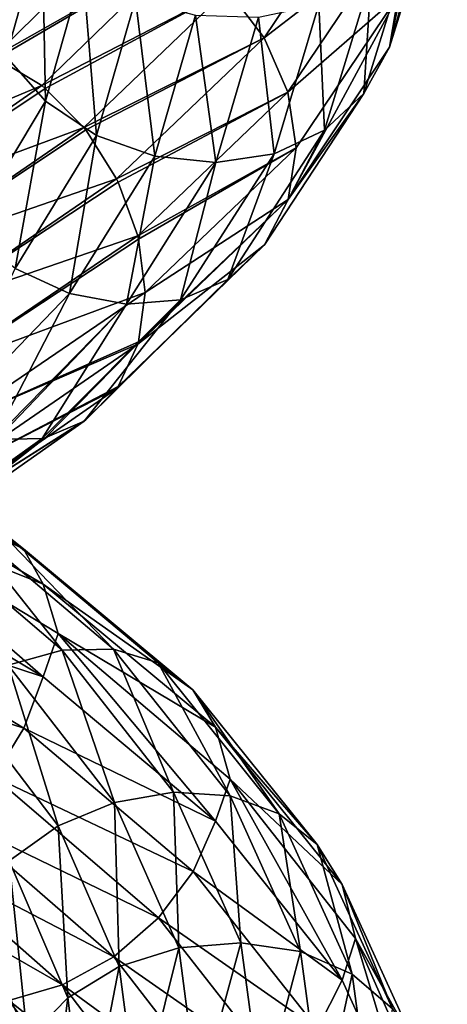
# Model space of a CAD drawing. Header units: metres. Extents: x -109 to 109, y -432 to 89.
# Tile 153 of 256: x 13.63 to 18.95, y -288.01 to -275.77. Entities that reach past the tile are written whole.
import ezdxf

# ---------------------------------------------------------------- set-up
doc = ezdxf.new("R2010")
doc.units = ezdxf.units.M
doc.layers.add('solid_506360_24502164_01', color=7, linetype='CONTINUOUS')

msp = doc.modelspace()

# ---------------------------------------------------------------- linework, layer by layer
at = {"layer": 'solid_506360_24502164_01'}
for points in [[(18.945435, -273.532166, 955.766724), (18.225357, -276.110718, 958.504395), (18.831245, -274.167236, 955.490356)], [(18.945435, -273.532166, 955.766724), (18.334143, -275.473907, 958.807922), (18.225357, -276.110718, 958.504395)], [(13.90708, -274.63028, 954.898499), (13.459625, -276.227539, 957.055481), (13.57846, -274.022888, 955.121521)], [(16.210367, -275.395599, 962.01355), (16.667074, -275.998413, 962.011108), (17.905333, -274.154541, 959.207214)], [(17.905333, -274.154541, 959.207214), (16.667074, -275.998413, 962.011108), (18.223379, -274.798004, 959.040833)], [(18.831245, -274.167236, 955.490356), (18.225357, -276.110718, 958.504395), (18.504381, -274.757599, 955.220886)], [(12.071642, -276.077972, 962.975525), (12.672986, -276.059113, 963.470398), (14.241979, -274.487366, 961.340393)], [(13.566772, -274.550476, 960.959717), (12.071642, -276.077972, 962.975525), (14.241979, -274.487366, 961.340393)], [(14.241979, -274.487366, 961.340393), (12.672986, -276.059113, 963.470398), (14.947611, -274.614288, 961.661194)], [(12.672986, -276.059113, 963.470398), (13.301321, -276.234619, 963.908875), (14.947611, -274.614288, 961.661194)], [(14.947611, -274.614288, 961.661194), (13.301321, -276.234619, 963.908875), (15.623356, -274.921234, 961.89447)], [(13.950262, -276.78476, 956.966614), (13.459625, -276.227539, 957.055481), (13.90708, -274.63028, 954.898499)], [(14.414028, -275.144806, 954.72644), (13.950262, -276.78476, 956.966614), (13.90708, -274.63028, 954.898499)], [(16.667074, -275.998413, 962.011108), (16.963127, -276.673279, 961.892822), (18.223379, -274.798004, 959.040833)], [(18.223379, -274.798004, 959.040833), (16.963127, -276.673279, 961.892822), (18.334143, -275.473907, 958.807922)], [(18.504381, -274.757599, 955.220886), (17.90901, -276.687164, 958.17218), (17.998888, -275.244751, 954.9776)], [(18.225357, -276.110718, 958.504395), (17.90901, -276.687164, 958.17218), (18.504381, -274.757599, 955.220886)], [(13.301321, -276.234619, 963.908875), (13.339952, -276.251587, 963.93335), (15.623356, -274.921234, 961.89447)], [(13.339952, -276.251587, 963.93335), (13.903547, -276.591003, 964.253296), (15.623356, -274.921234, 961.89447)], [(15.623356, -274.921234, 961.89447), (13.903547, -276.591003, 964.253296), (16.210367, -275.395599, 962.01355)], [(14.580886, -277.20929, 956.973511), (13.950262, -276.78476, 956.966614), (14.414028, -275.144806, 954.72644)], [(15.065616, -275.517426, 954.624146), (14.580886, -277.20929, 956.973511), (14.414028, -275.144806, 954.72644)], [(17.998888, -275.244751, 954.9776), (17.419781, -277.145477, 957.836426), (17.348436, -275.581482, 954.783875)], [(17.90901, -276.687164, 958.17218), (17.419781, -277.145477, 957.836426), (17.998888, -275.244751, 954.9776)], [(13.903547, -276.591003, 964.253296), (13.945816, -276.62439, 964.274109), (16.210367, -275.395599, 962.01355)], [(13.945816, -276.62439, 964.274109), (14.424246, -277.109009, 964.465942), (16.210367, -275.395599, 962.01355)], [(16.210367, -275.395599, 962.01355), (14.424246, -277.109009, 964.465942), (16.667074, -275.998413, 962.011108)], [(15.306834, -277.465912, 957.078918), (14.580886, -277.20929, 956.973511), (15.065616, -275.517426, 954.624146)], [(15.815698, -275.716888, 954.601868), (15.306834, -277.465912, 957.078918), (15.065616, -275.517426, 954.624146)], [(16.963127, -276.673279, 961.892822), (17.065575, -277.365692, 961.670105), (18.334143, -275.473907, 958.807922)], [(18.334143, -275.473907, 958.807922), (16.964968, -278.005829, 961.343628), (18.225357, -276.110718, 958.504395)], [(18.334143, -275.473907, 958.807922), (17.065575, -277.365692, 961.670105), (16.964968, -278.005829, 961.343628)], [(17.348436, -275.581482, 954.783875), (16.790257, -277.440125, 957.526917), (16.598955, -275.738922, 954.656616)], [(17.419781, -277.145477, 957.836426), (16.790257, -277.440125, 957.526917), (17.348436, -275.581482, 954.783875)], [(16.06489, -277.545349, 957.268677), (15.306834, -277.465912, 957.078918), (15.815698, -275.716888, 954.601868)], [(16.598955, -275.738922, 954.656616), (16.06489, -277.545349, 957.268677), (15.815698, -275.716888, 954.601868)], [(16.790257, -277.440125, 957.526917), (16.06489, -277.545349, 957.268677), (16.598955, -275.738922, 954.656616)], [(14.424246, -277.109009, 964.465942), (14.449934, -277.141724, 964.473511), (16.667074, -275.998413, 962.011108)], [(14.449934, -277.141724, 964.473511), (14.830754, -277.750183, 964.53479), (16.667074, -275.998413, 962.011108)], [(16.667074, -275.998413, 962.011108), (14.830754, -277.750183, 964.53479), (16.963127, -276.673279, 961.892822)], [(18.225357, -276.110718, 958.504395), (16.964968, -278.005829, 961.343628), (17.90901, -276.687164, 958.17218)], [(11.193132, -277.722656, 965.801636), (13.903547, -276.591003, 964.253296), (13.339952, -276.251587, 963.93335)], [(13.950262, -276.78476, 956.966614), (12.98552, -278.386688, 959.072754), (13.459625, -276.227539, 957.055481)], [(11.193132, -277.722656, 965.801636), (11.699146, -278.120758, 966.24054), (13.903547, -276.591003, 964.253296)], [(11.699146, -278.120758, 966.24054), (13.945816, -276.62439, 964.274109), (13.903547, -276.591003, 964.253296)], [(11.699146, -278.120758, 966.24054), (14.424246, -277.109009, 964.465942), (13.945816, -276.62439, 964.274109)], [(14.830754, -277.750183, 964.53479), (14.851332, -277.792206, 964.534302), (16.963127, -276.673279, 961.892822)], [(14.851332, -277.792206, 964.534302), (15.09463, -278.455261, 964.459656), (16.963127, -276.673279, 961.892822)], [(16.963127, -276.673279, 961.892822), (15.09463, -278.455261, 964.459656), (17.065575, -277.365692, 961.670105)], [(17.90901, -276.687164, 958.17218), (16.670498, -278.568604, 960.951843), (17.419781, -277.145477, 957.836426)], [(16.964968, -278.005829, 961.343628), (16.670498, -278.568604, 960.951843), (17.90901, -276.687164, 958.17218)], [(13.572533, -278.861145, 959.182983), (12.98552, -278.386688, 959.072754), (13.950262, -276.78476, 956.966614)], [(14.580886, -277.20929, 956.973511), (13.572533, -278.861145, 959.182983), (13.950262, -276.78476, 956.966614)], [(11.699146, -278.120758, 966.24054), (12.138716, -278.679535, 966.534607), (14.424246, -277.109009, 964.465942)], [(12.138716, -278.679535, 966.534607), (14.449934, -277.141724, 964.473511), (14.424246, -277.109009, 964.465942)], [(12.138716, -278.679535, 966.534607), (14.830754, -277.750183, 964.53479), (14.449934, -277.141724, 964.473511)], [(14.248278, -279.172913, 959.409241), (13.572533, -278.861145, 959.182983), (14.580886, -277.20929, 956.973511)], [(15.306834, -277.465912, 957.078918), (14.248278, -279.172913, 959.409241), (14.580886, -277.20929, 956.973511)], [(17.419781, -277.145477, 957.836426), (16.215101, -278.998932, 960.528442), (16.790257, -277.440125, 957.526917)], [(16.670498, -278.568604, 960.951843), (16.215101, -278.998932, 960.528442), (17.419781, -277.145477, 957.836426)], [(15.09463, -278.455261, 964.459656), (15.105334, -278.498352, 964.450562), (17.065575, -277.365692, 961.670105)], [(15.105334, -278.498352, 964.450562), (15.188015, -279.159729, 964.24353), (17.065575, -277.365692, 961.670105)], [(17.065575, -277.365692, 961.670105), (15.188015, -279.159729, 964.24353), (16.964968, -278.005829, 961.343628)], [(14.95391, -279.307648, 959.726868), (14.248278, -279.172913, 959.409241), (15.306834, -277.465912, 957.078918)], [(16.06489, -277.545349, 957.268677), (14.95391, -279.307648, 959.726868), (15.306834, -277.465912, 957.078918)], [(16.790257, -277.440125, 957.526917), (15.629113, -279.252899, 960.109192), (16.06489, -277.545349, 957.268677)], [(16.215101, -278.998932, 960.528442), (15.629113, -279.252899, 960.109192), (16.790257, -277.440125, 957.526917)], [(15.629113, -279.252899, 960.109192), (14.95391, -279.307648, 959.726868), (16.06489, -277.545349, 957.268677)], [(12.138716, -278.679535, 966.534607), (12.480708, -279.354095, 966.664063), (14.830754, -277.750183, 964.53479)], [(12.480708, -279.354095, 966.664063), (14.851332, -277.792206, 964.534302), (14.830754, -277.750183, 964.53479)], [(12.480708, -279.354095, 966.664063), (15.09463, -278.455261, 964.459656), (14.851332, -277.792206, 964.534302)], [(16.964968, -278.005829, 961.343628), (15.096232, -279.803894, 963.899109), (16.670498, -278.568604, 960.951843)], [(15.105334, -279.772461, 963.919739), (15.096232, -279.803894, 963.899109), (16.964968, -278.005829, 961.343628)], [(15.188015, -279.159729, 964.24353), (15.105334, -279.772461, 963.919739), (16.964968, -278.005829, 961.343628)], [(12.480708, -279.354095, 966.664063), (12.702399, -280.082825, 966.626038), (15.09463, -278.455261, 964.459656)], [(12.702399, -280.082825, 966.626038), (15.105334, -278.498352, 964.450562), (15.09463, -278.455261, 964.459656)], [(12.702399, -280.082825, 966.626038), (15.188015, -279.159729, 964.24353), (15.105334, -278.498352, 964.450562)], [(16.670498, -278.568604, 960.951843), (14.833825, -280.354736, 963.452209), (16.215101, -278.998932, 960.528442)], [(14.851332, -280.329193, 963.477356), (14.833825, -280.354736, 963.452209), (16.670498, -278.568604, 960.951843)], [(15.096232, -279.803894, 963.899109), (14.851332, -280.329193, 963.477356), (16.670498, -278.568604, 960.951843)], [(14.248278, -279.172913, 959.409241), (12.678568, -280.796783, 961.50116), (13.572533, -278.861145, 959.182983)], [(16.215101, -278.998932, 960.528442), (14.428502, -280.758911, 962.948853), (15.629113, -279.252899, 960.109192)], [(14.449934, -280.74411, 962.972717), (14.428502, -280.758911, 962.948853), (16.215101, -278.998932, 960.528442)], [(14.833825, -280.354736, 963.452209), (14.449934, -280.74411, 962.972717), (16.215101, -278.998932, 960.528442)], [(13.306871, -280.982819, 961.935242), (12.678568, -280.796783, 961.50116), (14.248278, -279.172913, 959.409241)], [(12.702399, -280.082825, 966.626038), (12.780682, -280.802673, 966.419373), (15.188015, -279.159729, 964.24353)], [(12.780682, -280.802673, 966.419373), (15.105334, -279.772461, 963.919739), (15.188015, -279.159729, 964.24353)], [(14.95391, -279.307648, 959.726868), (13.306871, -280.982819, 961.935242), (14.248278, -279.172913, 959.409241)], [(13.339952, -280.987427, 961.960327), (13.306871, -280.982819, 961.935242), (14.95391, -279.307648, 959.726868)], [(13.908522, -280.974609, 962.431152), (13.339952, -280.987427, 961.960327), (14.95391, -279.307648, 959.726868)], [(15.629113, -279.252899, 960.109192), (13.908522, -280.974609, 962.431152), (14.95391, -279.307648, 959.726868)], [(13.945816, -280.966827, 962.464966), (13.908522, -280.974609, 962.431152), (15.629113, -279.252899, 960.109192)], [(14.428502, -280.758911, 962.948853), (13.945816, -280.966827, 962.464966), (15.629113, -279.252899, 960.109192)], [(12.703778, -281.448303, 966.053711), (14.851332, -280.329193, 963.477356), (15.096232, -279.803894, 963.899109)], [(12.780682, -280.802673, 966.419373), (12.703778, -281.448303, 966.053711), (15.096232, -279.803894, 963.899109)], [(12.780682, -280.802673, 966.419373), (15.096232, -279.803894, 963.899109), (15.105334, -279.772461, 963.919739)], [(12.483272, -281.986572, 965.560608), (14.449934, -280.74411, 962.972717), (14.833825, -280.354736, 963.452209)], [(12.703778, -281.448303, 966.053711), (12.483272, -281.986572, 965.560608), (14.833825, -280.354736, 963.452209)], [(12.703778, -281.448303, 966.053711), (14.833825, -280.354736, 963.452209), (14.851332, -280.329193, 963.477356)], [(11.088052, -280.806824, 934.585999), (13.676133, -282.347809, 936.429993), (11.285006, -281.219513, 934.08252)], [(13.301383, -282.051086, 936.963806), (13.676133, -282.347809, 936.429993), (11.088052, -280.806824, 934.585999)], [(12.14226, -282.367676, 964.988586), (13.945816, -280.966827, 962.464966), (14.428502, -280.758911, 962.948853)], [(12.483272, -281.986572, 965.560608), (12.14226, -282.367676, 964.988586), (14.428502, -280.758911, 962.948853)], [(12.483272, -281.986572, 965.560608), (14.428502, -280.758911, 962.948853), (14.449934, -280.74411, 962.972717)], [(11.703458, -282.550476, 964.383728), (13.339952, -280.987427, 961.960327), (13.908522, -280.974609, 962.431152)], [(12.14226, -282.367676, 964.988586), (11.703458, -282.550476, 964.383728), (13.908522, -280.974609, 962.431152)], [(12.14226, -282.367676, 964.988586), (13.908522, -280.974609, 962.431152), (13.945816, -280.966827, 962.464966)], [(11.285006, -281.219513, 934.08252), (13.919058, -282.784576, 935.958923), (11.47332, -281.81015, 933.777161)], [(13.676133, -282.347809, 936.429993), (13.919058, -282.784576, 935.958923), (11.285006, -281.219513, 934.08252)], [(11.47332, -281.81015, 933.777161), (13.920568, -283.936554, 935.366028), (11.286231, -282.358429, 933.500305)], [(11.47332, -281.81015, 933.777161), (14.107207, -283.399597, 935.681335), (13.920568, -283.936554, 935.366028)], [(13.919058, -282.784576, 935.958923), (14.107207, -283.399597, 935.681335), (11.47332, -281.81015, 933.777161)], [(12.26523, -281.993439, 938.054382), (14.154111, -283.606995, 940.036804), (12.819712, -281.928162, 937.519043)], [(13.485937, -283.792908, 940.405579), (14.154111, -283.606995, 940.036804), (12.26523, -281.993439, 938.054382)], [(12.819712, -281.928162, 937.519043), (14.793983, -283.592926, 939.601318), (13.301383, -282.051086, 936.963806)], [(14.154111, -283.606995, 940.036804), (14.793983, -283.592926, 939.601318), (12.819712, -281.928162, 937.519043)], [(13.301383, -282.051086, 936.963806), (15.349834, -283.762848, 939.130981), (13.676133, -282.347809, 936.429993)], [(14.793983, -283.592926, 939.601318), (15.349834, -283.762848, 939.130981), (13.301383, -282.051086, 936.963806)], [(11.286231, -282.358429, 933.500305), (13.920568, -283.936554, 935.366028), (11.090329, -283.00827, 933.460754)], [(13.676133, -282.347809, 936.429993), (15.782296, -284.09906, 938.660889), (13.919058, -282.784576, 935.958923)], [(15.349834, -283.762848, 939.130981), (15.782296, -284.09906, 938.660889), (13.676133, -282.347809, 936.429993)], [(13.919058, -282.784576, 935.958923), (16.062632, -284.564941, 938.228455), (14.107207, -283.399597, 935.681335)], [(15.782296, -284.09906, 938.660889), (16.062632, -284.564941, 938.228455), (13.919058, -282.784576, 935.958923)], [(11.090329, -283.00827, 933.460754), (13.678941, -284.573914, 935.284363), (10.787369, -283.639252, 933.59082)], [(13.920568, -283.936554, 935.366028), (13.678941, -284.573914, 935.284363), (11.090329, -283.00827, 933.460754)], [(14.107207, -283.399597, 935.681335), (16.064377, -285.732727, 937.623474), (13.920568, -283.936554, 935.366028)], [(14.107207, -283.399597, 935.681335), (16.245346, -285.20813, 937.98053), (16.064377, -285.732727, 937.623474)], [(16.062632, -284.564941, 938.228455), (16.245346, -285.20813, 937.98053), (14.107207, -283.399597, 935.681335)], [(13.485937, -283.792908, 940.405579), (14.807039, -285.498474, 942.539001), (14.154111, -283.606995, 940.036804)], [(14.154111, -283.606995, 940.036804), (15.540668, -285.371185, 942.289001), (14.793983, -283.592926, 939.601318)], [(14.807039, -285.498474, 942.539001), (15.540668, -285.371185, 942.289001), (14.154111, -283.606995, 940.036804)], [(14.793983, -283.592926, 939.601318), (16.243223, -285.415558, 941.965454), (15.349834, -283.762848, 939.130981)], [(15.540668, -285.371185, 942.289001), (16.243223, -285.415558, 941.965454), (14.793983, -283.592926, 939.601318)], [(13.678941, -284.573914, 935.284363), (13.305266, -285.181183, 935.353088), (10.787369, -283.639252, 933.59082)], [(12.846578, -284.135834, 940.675537), (14.105047, -285.787262, 942.693726), (13.485937, -283.792908, 940.405579)], [(14.105047, -285.787262, 942.693726), (14.807039, -285.498474, 942.539001), (13.485937, -283.792908, 940.405579)], [(15.349834, -283.762848, 939.130981), (16.853527, -285.639038, 941.590271), (15.782296, -284.09906, 938.660889)], [(16.243223, -285.415558, 941.965454), (16.853527, -285.639038, 941.590271), (15.349834, -283.762848, 939.130981)], [(13.920568, -283.936554, 935.366028), (16.064377, -285.732727, 937.623474), (13.678941, -284.573914, 935.284363)], [(15.782296, -284.09906, 938.660889), (17.328354, -286.020233, 941.191772), (16.062632, -284.564941, 938.228455)], [(16.853527, -285.639038, 941.590271), (17.328354, -286.020233, 941.191772), (15.782296, -284.09906, 938.660889)], [(13.49581, -286.225037, 942.732727), (14.105047, -285.787262, 942.693726), (12.846578, -284.135834, 940.675537)], [(13.678941, -284.573914, 935.284363), (15.785538, -286.355072, 937.492249), (13.305266, -285.181183, 935.353088)], [(16.064377, -285.732727, 937.623474), (15.785538, -286.355072, 937.492249), (13.678941, -284.573914, 935.284363)], [(16.062632, -284.564941, 938.228455), (17.63615, -286.519287, 940.802734), (16.245346, -285.20813, 937.98053)], [(17.328354, -286.020233, 941.191772), (17.63615, -286.519287, 940.802734), (16.062632, -284.564941, 938.228455)], [(13.305266, -285.181183, 935.353088), (15.354316, -286.933624, 937.488464), (12.824435, -285.704926, 935.575439)], [(15.785538, -286.355072, 937.492249), (15.354316, -286.933624, 937.488464), (13.305266, -285.181183, 935.353088)], [(16.245346, -285.20813, 937.98053), (17.638065, -287.704987, 940.184448), (16.064377, -285.732727, 937.623474)], [(16.245346, -285.20813, 937.98053), (17.802084, -287.187683, 940.577637), (17.638065, -287.704987, 940.184448)], [(17.63615, -286.519287, 940.802734), (17.802084, -287.187683, 940.577637), (16.245346, -285.20813, 937.98053)], [(14.807039, -285.498474, 942.539001), (15.606207, -287.306213, 944.842773), (15.540668, -285.371185, 942.289001)], [(15.540668, -285.371185, 942.289001), (16.379431, -287.242737, 944.719971), (16.243223, -285.415558, 941.965454)], [(15.606207, -287.306213, 944.842773), (16.379431, -287.242737, 944.719971), (15.540668, -285.371185, 942.289001)], [(16.243223, -285.415558, 941.965454), (17.119905, -287.350677, 944.516418), (16.853527, -285.639038, 941.590271)], [(16.379431, -287.242737, 944.719971), (17.119905, -287.350677, 944.516418), (16.243223, -285.415558, 941.965454)], [(14.105047, -285.787262, 942.693726), (14.866327, -287.536041, 944.874146), (14.807039, -285.498474, 942.539001)], [(14.866327, -287.536041, 944.874146), (15.606207, -287.306213, 944.842773), (14.807039, -285.498474, 942.539001)], [(16.853527, -285.639038, 941.590271), (17.763147, -287.632416, 944.243225), (17.328354, -286.020233, 941.191772)], [(17.119905, -287.350677, 944.516418), (17.763147, -287.632416, 944.243225), (16.853527, -285.639038, 941.590271)], [(12.824435, -285.704926, 935.575439), (14.799435, -287.416718, 937.620483), (12.270399, -286.103119, 935.939392)], [(15.354316, -286.933624, 937.488464), (14.799435, -287.416718, 937.620483), (12.824435, -285.704926, 935.575439)], [(13.49581, -286.225037, 942.732727), (14.224208, -287.924683, 944.804321), (14.105047, -285.787262, 942.693726)], [(14.224208, -287.924683, 944.804321), (14.866327, -287.536041, 944.874146), (14.105047, -285.787262, 942.693726)], [(16.064377, -285.732727, 937.623474), (17.638065, -287.704987, 940.184448), (15.785538, -286.355072, 937.492249)], [(17.328354, -286.020233, 941.191772), (18.263601, -288.0625, 943.921387), (17.63615, -286.519287, 940.802734)], [(17.763147, -287.632416, 944.243225), (18.263601, -288.0625, 943.921387), (17.328354, -286.020233, 941.191772)], [(12.270399, -286.103119, 935.939392), (14.160075, -287.765228, 937.88269), (11.691394, -286.35199, 936.408142)], [(14.799435, -287.416718, 937.620483), (14.160075, -287.765228, 937.88269), (12.270399, -286.103119, 935.939392)], [(13.022345, -286.775665, 942.654907), (13.725189, -288.43924, 944.640015), (13.49581, -286.225037, 942.732727)], [(13.725189, -288.43924, 944.640015), (14.224208, -287.924683, 944.804321), (13.49581, -286.225037, 942.732727)], [(14.160075, -287.765228, 937.88269), (13.491902, -287.960083, 938.246765), (11.691394, -286.35199, 936.408142)], [(15.785538, -286.355072, 937.492249), (17.331911, -288.310181, 939.997742), (15.354316, -286.933624, 937.488464)], [(17.638065, -287.704987, 940.184448), (17.331911, -288.310181, 939.997742), (15.785538, -286.355072, 937.492249)], [(17.63615, -286.519287, 940.802734), (18.588013, -288.597565, 943.578918), (17.802084, -287.187683, 940.577637)], [(18.263601, -288.0625, 943.921387), (18.588013, -288.597565, 943.578918), (17.63615, -286.519287, 940.802734)], [(13.402511, -289.03064, 944.398621), (13.725189, -288.43924, 944.640015), (13.022345, -286.775665, 942.654907)], [(15.354316, -286.933624, 937.488464), (16.858446, -288.855988, 939.912903), (14.799435, -287.416718, 937.620483)], [(17.331911, -288.310181, 939.997742), (16.858446, -288.855988, 939.912903), (15.354316, -286.933624, 937.488464)], [(15.606207, -287.306213, 944.842773), (15.851796, -289.171478, 947.226196), (16.379431, -287.242737, 944.719971)], [(15.851796, -289.171478, 947.226196), (16.637188, -289.174805, 947.234558), (16.379431, -287.242737, 944.719971)], [(16.379431, -287.242737, 944.719971), (16.637188, -289.174805, 947.234558), (17.119905, -287.350677, 944.516418)], [(17.802084, -287.187683, 940.577637), (18.590031, -289.802582, 942.946533), (17.638065, -287.704987, 940.184448)], [(17.802084, -287.187683, 940.577637), (18.73246, -289.295319, 943.379517), (18.590031, -289.802582, 942.946533)], [(18.588013, -288.597565, 943.578918), (18.73246, -289.295319, 943.379517), (17.802084, -287.187683, 940.577637)], [(14.799435, -287.416718, 937.620483), (16.249208, -289.292725, 939.943848), (14.160075, -287.765228, 937.88269)], [(16.858446, -288.855988, 939.912903), (16.249208, -289.292725, 939.943848), (14.799435, -287.416718, 937.620483)], [(14.866327, -287.536041, 944.874146), (15.100273, -289.339569, 947.13031), (15.606207, -287.306213, 944.842773)], [(15.100273, -289.339569, 947.13031), (15.851796, -289.171478, 947.226196), (15.606207, -287.306213, 944.842773)], [(16.637188, -289.174805, 947.234558), (17.389315, -289.349213, 947.154724), (17.119905, -287.350677, 944.516418)], [(17.119905, -287.350677, 944.516418), (17.389315, -289.349213, 947.154724), (17.763147, -287.632416, 944.243225)], [(14.224208, -287.924683, 944.804321), (14.448049, -289.676758, 946.948242), (14.866327, -287.536041, 944.874146)], [(14.448049, -289.676758, 946.948242), (15.100273, -289.339569, 947.13031), (14.866327, -287.536041, 944.874146)], [(17.389315, -289.349213, 947.154724), (18.042679, -289.691833, 946.986633), (17.763147, -287.632416, 944.243225)], [(17.763147, -287.632416, 944.243225), (18.042679, -289.691833, 946.986633), (18.263601, -288.0625, 943.921387)], [(14.160075, -287.765228, 937.88269), (15.547217, -289.584595, 940.09198), (13.491902, -287.960083, 938.246765)], [(16.249208, -289.292725, 939.943848), (15.547217, -289.584595, 940.09198), (14.160075, -287.765228, 937.88269)], [(17.638065, -287.704987, 940.184448), (18.590031, -289.802582, 942.946533), (17.331911, -288.310181, 939.997742)], [(14.111032, -289.680756, 940.663574), (13.500731, -289.463318, 941.04425), (12.296179, -287.820953, 939.157288)], [(12.852029, -287.983734, 938.682129), (14.111032, -289.680756, 940.663574), (12.296179, -287.820953, 939.157288)], [(13.491902, -287.960083, 938.246765), (14.813588, -289.717957, 940.338806), (12.852029, -287.983734, 938.682129)], [(14.813588, -289.717957, 940.338806), (14.111032, -289.680756, 940.663574), (12.852029, -287.983734, 938.682129)], [(15.547217, -289.584595, 940.09198), (14.813588, -289.717957, 940.338806), (13.491902, -287.960083, 938.246765)], [(13.725189, -288.43924, 944.640015), (13.941177, -290.153503, 946.694763), (14.224208, -287.924683, 944.804321)], [(13.941177, -290.153503, 946.694763), (14.448049, -289.676758, 946.948242), (14.224208, -287.924683, 944.804321)]]:
    msp.add_3dface(points, dxfattribs=at)

doc.saveas('drawing.dxf')
